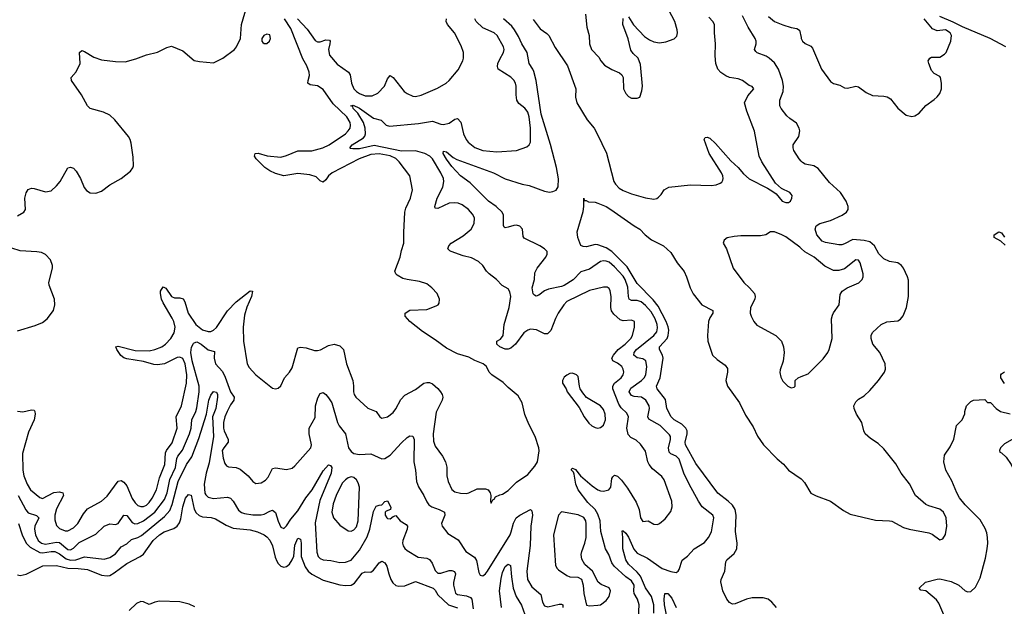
# Model space of a CAD drawing. Header units: inches. Extents: x 1682530 to 1839546, y 640742 to 791647.
# Tile 36 of 256: x 1704427 to 1711449, y 663400 to 667583. Entities that reach past the tile are written whole.
import ezdxf

# ---------------------------------------------------------------- set-up
doc = ezdxf.new("R2010")
doc.units = ezdxf.units.IN
doc.header["$MEASUREMENT"] = 0
doc.layers.add('B7606', color=7, linetype='Continuous')
doc.layers.add('B7616', color=7, linetype='Continuous')

msp = doc.modelspace()

# ---------------------------------------------------------------- linework, layer by layer
at = {"layer": 'B7606', "color": 5}
for points, elevation in [([(1708770, 667602.8), (1708805.7, 667545.7), (1708883.5, 667463.5), (1708918.7, 667438.7), (1708950, 667424.8), (1708990, 667419.4), (1709034.2, 667425.8), (1709094.1, 667445.9), (1709113.6, 667466.4), (1709118.3, 667490), (1709116, 667510), (1709098.7, 667570), (1709016.8, 667730)], 460), ([(1704410, 666184.4), (1704455.3, 666210), (1704469.2, 666230), (1704463.6, 666310), (1704471.7, 666348.3), (1704487.3, 666372.7), (1704510, 666380.7), (1704530, 666379.1), (1704610, 666356.4), (1704650, 666363.8), (1704690, 666398.4), (1704714.7, 666430), (1704770, 666526), (1704790, 666530.8), (1704810, 666524), (1704830, 666502.8), (1704859.5, 666450), (1704886.3, 666386.3), (1704904.2, 666364.2), (1704930, 666347.7), (1704970, 666344.9), (1705010, 666360.5), (1705070, 666405.5), (1705149.4, 666450), (1705217.1, 666502.9), (1705234.3, 666525.7), (1705238, 666542), (1705236.1, 666603.9), (1705222, 666702), (1705214, 666730), (1705202, 666750), (1705104.7, 666870), (1705070, 666902.4), (1705024.9, 666924.9), (1704929.3, 666950), (1704909.7, 666969.7), (1704866.9, 667046.9), (1704796, 667150), (1704794, 667170), (1704830, 667211), (1704857.2, 667270), (1704854, 667350), (1704870, 667362.8), (1704890, 667356.3), (1704955.2, 667315.2), (1705010, 667296.5), (1705110, 667284.6), (1705178, 667282), (1705255.6, 667304.4), (1705330, 667333.4), (1705410, 667352.7), (1705475.2, 667384.8), (1705510, 667394.4), (1705590, 667361.6), (1705670, 667293.4), (1705710, 667284), (1705810, 667274.8), (1705875.3, 667310), (1705959, 667370), (1705973.2, 667390), (1706002.7, 667450), (1706009.7, 667550), (1706045.3, 667670)], 520), ([(1704410, 664791.8), (1704450, 664786.5), (1704510, 664801.8), (1704530, 664798.4), (1704535.2, 664790), (1704537.2, 664770), (1704530.2, 664730.2), (1704490, 664641.1), (1704445.6, 664490), (1704448.9, 664370), (1704456.4, 664330), (1704480.1, 664270), (1704504.3, 664230), (1704570, 664174.7), (1704590, 664167.6), (1704670, 664211.7), (1704710, 664217.1), (1704734.4, 664210), (1704739.6, 664190), (1704690, 664094.7), (1704677.1, 664050), (1704676.6, 664016.6), (1704690, 663976.4), (1704710, 663953.8), (1704750, 663938.2), (1704770, 663936.8), (1704810, 663958.4), (1704841.2, 663990), (1704881.9, 664058.1), (1704910, 664094.6), (1705009.9, 664150.1), (1705050, 664184.7), (1705130, 664292.6), (1705150, 664295.8), (1705170, 664284.7), (1705190, 664258.3), (1705230, 664169), (1705250, 664136.5), (1705270, 664118), (1705290, 664110.2), (1705310, 664112.2), (1705330, 664122), (1705350, 664140.1), (1705371.3, 664170), (1705402.3, 664230), (1705423.8, 664316.2), (1705461.5, 664410), (1705466.8, 664493.2), (1705473.3, 664510), (1705513.8, 664566.2), (1705549.3, 664670), (1705542.8, 664750), (1705581.4, 664830), (1705616.2, 664990), (1705617.9, 665050), (1705607.1, 665130), (1705590, 665165.9), (1705570, 665176.7), (1705550, 665174.2), (1705460.2, 665130), (1705410, 665121.5), (1705384.5, 665124.5), (1705310, 665146.4), (1705190, 665164.7), (1705170, 665171.3), (1705147.4, 665187.4), (1705119.3, 665230), (1705113.2, 665250), (1705130, 665254), (1705250, 665224), (1705350, 665221.9), (1705390, 665230.8), (1705441, 665250), (1705466.9, 665270), (1705503.8, 665310), (1705529.4, 665350), (1705534.6, 665390), (1705525.4, 665430), (1705514.7, 665454.7), (1705450, 665563.2), (1705438.7, 665590), (1705429.9, 665630), (1705431.8, 665648.2), (1705450, 665677.4), (1705470, 665669.1), (1705510.3, 665610), (1705530, 665599.8), (1705570, 665598.6), (1705591.8, 665591.8), (1705604, 665570), (1705627.5, 665490), (1705683.1, 665410), (1705730, 665371.3), (1705770, 665359.5), (1705790, 665360.1), (1705810, 665369.4), (1705830, 665388.7), (1705910, 665507.6), (1705970, 665572.1), (1706070, 665648.4), (1706086.4, 665646.4), (1706080.7, 665610), (1706046.1, 665533.9), (1706030, 665475.1), (1706021.5, 665390), (1706022.3, 665290), (1706048.9, 665130), (1706062.2, 665102.2), (1706110, 665050.4), (1706230, 664956), (1706250, 664951), (1706270, 664956), (1706290, 664971.3), (1706316.2, 665030), (1706350.9, 665069.1), (1706370, 665100.7), (1706410, 665242), (1706430, 665247.2), (1706470, 665243.6), (1706530, 665224.6), (1706550, 665223.7), (1706571.1, 665228.9), (1706630, 665260.4), (1706670, 665268.2), (1706710, 665257.1), (1706736.4, 665230), (1706758, 665130), (1706802.6, 665010), (1706808.1, 664971.9), (1706806.9, 664930), (1706811.5, 664910), (1706823.1, 664890), (1706910, 664812.4), (1706968.4, 664788.4), (1706996, 664750), (1707010, 664742), (1707050, 664750.6), (1707090, 664781.6), (1707110, 664808), (1707145.6, 664874.4), (1707174.5, 664905.5), (1707250, 664946.9), (1707310, 664990.3), (1707330, 664996.5), (1707350, 664995.3), (1707370, 664985.7), (1707410, 664951.8), (1707427.7, 664930), (1707439.1, 664910), (1707443.6, 664890), (1707440.2, 664870), (1707396.1, 664783.9), (1707375.9, 664630), (1707378, 664578), (1707390, 664541.6), (1707442, 664470), (1707464.6, 664430), (1707472.1, 664392.1), (1707474.3, 664330), (1707482.7, 664290), (1707510, 664231.5), (1707530, 664215.2), (1707570, 664206), (1707610, 664205), (1707630.4, 664209.6), (1707690, 664237.1), (1707750, 664237.4), (1707767.3, 664230), (1707781.6, 664210), (1707787.7, 664190), (1707784.7, 664150), (1707790, 664134), (1707800.2, 664159.8), (1707810, 664164.7), (1707820.1, 664179.9), (1707850, 664195.5), (1707870, 664200.5), (1707910, 664224.4), (1707970, 664285.3), (1708050, 664339.5), (1708101.4, 664398.6), (1708118.9, 664430), (1708131.9, 664508.1), (1708129.7, 664530.3), (1708103.1, 664610), (1708058.2, 664698.2), (1708030, 664767), (1708011.1, 664851.1), (1707980.9, 664900.9), (1707910, 664960.3), (1707875.7, 664995.7), (1707794.7, 665050), (1707775.6, 665070), (1707755.6, 665110), (1707732, 665130), (1707671.9, 665151.9), (1707630, 665176.9), (1707550, 665199.7), (1707470, 665239.7), (1707390, 665301.1), (1707299.3, 665359.3), (1707209.6, 665430), (1707175.1, 665470), (1707176, 665490), (1707208.2, 665511.8), (1707330, 665517.4), (1707398, 665542), (1707412.3, 665550), (1707418.3, 665561.7), (1707422, 665590), (1707405.2, 665630), (1707366, 665670), (1707330, 665698.4), (1707277.1, 665717.1), (1707190, 665729.7), (1707158.4, 665738.4), (1707120.1, 665760.1), (1707109.5, 665770), (1707101.6, 665790), (1707141.1, 665890), (1707150, 665938), (1707167.6, 665990), (1707165.8, 666065.8), (1707172.8, 666210), (1707181.4, 666238.6), (1707214.5, 666310), (1707228.5, 666370), (1707208.2, 666470), (1707132.1, 666570), (1707110, 666592.4), (1707070, 666612.5), (1706990, 666625.9), (1706930, 666621.7), (1706848.6, 666591.4), (1706654.4, 666490), (1706630.2, 666470), (1706610, 666441), (1706590, 666424.2), (1706570, 666433.7), (1706542.3, 666462.3), (1706496.9, 666476.9), (1706410, 666486.4), (1706310.7, 666470.7), (1706250, 666487.2), (1706210, 666505.5), (1706175.1, 666530), (1706113, 666590), (1706101.6, 666610), (1706105.2, 666630), (1706128, 666632), (1706191.5, 666611.6), (1706290, 666603.9), (1706330, 666614.2), (1706410, 666649.2), (1706510, 666647.3), (1706589.9, 666670.1), (1706635.1, 666690), (1706750.7, 666770), (1706770.6, 666790), (1706782.6, 666810), (1706786.9, 666830), (1706783.7, 666850), (1706761.1, 666890), (1706662.3, 666982.3), (1706590, 667085.6), (1706550, 667111.9), (1706499, 667119), (1706482.7, 667130), (1706483.5, 667150), (1706494, 667186), (1706491.1, 667210), (1706473.5, 667253.5), (1706445.2, 667305.2), (1706359.8, 667519.8), (1706316.1, 667590)], 480), ([(1706409.2, 667590), (1706476.4, 667516.4), (1706534.4, 667434.4), (1706550, 667425.4), (1706570, 667425), (1706610, 667438.6), (1706636.4, 667436.4), (1706641.3, 667430), (1706639.2, 667410), (1706629.4, 667370), (1706636.3, 667330), (1706690, 667265.7), (1706772.3, 667210), (1706783.2, 667190), (1706793.2, 667130), (1706810.2, 667090), (1706829.2, 667070), (1706850, 667057), (1706890, 667040.8), (1706940.4, 667039.6), (1706980, 667060), (1707028.9, 667110), (1707050, 667160.7), (1707070, 667186), (1707090, 667172.2), (1707170, 667071.8), (1707190, 667056.9), (1707230, 667038.6), (1707250, 667035.8), (1707290, 667046), (1707405.8, 667094.2), (1707467.3, 667130), (1707490.8, 667149.2), (1707553.2, 667226.8), (1707588, 667290), (1707591.1, 667310), (1707591, 667350), (1707575.8, 667395.8), (1707528.7, 667490), (1707478.4, 667550), (1707469, 667570), (1707471.5, 667590)], 480), ([(1708839.5, 663320.5), (1708845, 663410), (1708834, 663450), (1708810.4, 663490.4), (1708806.8, 663510), (1708809.3, 663550), (1708790, 663580.9), (1708750, 663610.4), (1708666.3, 663686.3), (1708650.6, 663710), (1708627.7, 663770), (1708605.2, 663810), (1708572.4, 663932.4), (1708566.2, 664010), (1708550, 664057.7), (1708530.9, 664090.9), (1708479.5, 664139.5), (1708409.9, 664230), (1708392.3, 664270), (1708382.1, 664342.1), (1708376, 664356), (1708362.4, 664370), (1708362, 664378), (1708370, 664384.4), (1708390, 664375.9), (1708427.5, 664330), (1708510, 664259.8), (1708550, 664230.9), (1708570, 664223.9), (1708590, 664221.4), (1708628.8, 664231.2), (1708643.1, 664250), (1708649.8, 664310.2), (1708657.1, 664322.9), (1708670, 664334.4), (1708690, 664326.7), (1708719, 664299), (1708762.6, 664242.6), (1708822.4, 664142.4), (1708845.8, 664090), (1708854, 664030), (1708870, 664004.9), (1708910, 664008.2), (1708950, 663985.3), (1708975.9, 663984.1), (1708990, 663990.3), (1709030, 664022.6), (1709070, 664076.3), (1709080.4, 664110), (1709077.2, 664150), (1709022.3, 664302.3), (1709006.5, 664326.5), (1708940.6, 664380.6), (1708915.8, 664410), (1708907, 664430), (1708890, 664506), (1708855.4, 664555.4), (1708823.7, 664583.7), (1708784.6, 664604.6), (1708765.6, 664625.6), (1708757.3, 664670), (1708768.9, 664750), (1708756.6, 664776.6), (1708716.1, 664816.1), (1708700.2, 664840.3), (1708658, 664950), (1708657.1, 664970), (1708667.9, 664990), (1708716.8, 665030), (1708729.9, 665050), (1708734.9, 665070), (1708731.9, 665090), (1708721.6, 665110), (1708690, 665134.5), (1708658, 665150), (1708650.9, 665170), (1708661.2, 665190), (1708694, 665230), (1708745.3, 665270), (1708786, 665310), (1708797.1, 665330), (1708812, 665390), (1708810.9, 665430.9), (1708790, 665441.3), (1708730, 665434.5), (1708710, 665443.5), (1708664.2, 665484.2), (1708647.9, 665507.9), (1708642.3, 665530), (1708646.2, 665610), (1708638.3, 665650), (1708630, 665666.6), (1708616, 665676), (1708590, 665675.4), (1708490, 665652.4), (1708330, 665572.9), (1708307.5, 665550), (1708266.2, 665490), (1708247.1, 665452.9), (1708214.1, 665365.9), (1708190, 665342.4), (1708170, 665343), (1708112.1, 665372.1), (1708070, 665375.7), (1708050, 665369.8), (1708021.2, 665350), (1707963.6, 665270), (1707930, 665240.4), (1707910, 665233.3), (1707890, 665233.1), (1707851.6, 665250), (1707829.6, 665270), (1707829.2, 665290), (1707855.4, 665304.6), (1707874.9, 665330), (1707881.8, 665410), (1707917.5, 665530), (1707929.7, 665610), (1707923.5, 665643.5), (1707910, 665662.9), (1707868.6, 665688.6), (1707827, 665730), (1707776.2, 665770), (1707756.2, 665790), (1707729.3, 665830), (1707698, 665858), (1707650, 665884.7), (1707590, 665898.4), (1707505.2, 665930), (1707494.6, 665934.6), (1707480.5, 665950), (1707487.3, 665970), (1707505.1, 665990), (1707590, 666041.1), (1707645.8, 666090), (1707668.8, 666130), (1707669.8, 666170), (1707657.4, 666197.4), (1707628.3, 666230), (1707582.5, 666262.5), (1707554.3, 666274.3), (1707530, 666277.9), (1707490, 666274), (1707410, 666236), (1707390, 666239.3), (1707386.6, 666250), (1707403.4, 666310), (1707443.5, 666390), (1707452.4, 666430), (1707448.8, 666450), (1707430.7, 666490), (1707371.6, 666590), (1707351.1, 666610), (1707315.9, 666630), (1707250, 666648.4), (1707150, 666645), (1706955.1, 666684.9), (1706850, 666662.1), (1706802.4, 666662.4), (1706785.4, 666665.4), (1706782, 666670), (1706798.7, 666690), (1706878.2, 666741.8), (1706887.4, 666752.6), (1706892.9, 666770), (1706890.9, 666810), (1706879.4, 666850), (1706837.4, 666917.4), (1706805.8, 666950), (1706803.5, 666963.5), (1706788.5, 666970), (1706806, 666974), (1706850, 666951.4), (1706950, 666880.9), (1707005.8, 666865.8), (1707041.6, 666830), (1707064.1, 666824.1), (1707270, 666843.5), (1707370, 666860.7), (1707430, 666837.2), (1707450, 666835.2), (1707490, 666846.5), (1707530, 666874), (1707550, 666878.3), (1707573.1, 666853.1), (1707591.8, 666770), (1707610.2, 666730), (1707625.4, 666710), (1707672.3, 666672.3), (1707730, 666650.9), (1707830, 666640.9), (1707970, 666650.2), (1708044, 666676), (1708059.5, 666690), (1708069.8, 666710.3), (1708069.9, 666810.1), (1708060.2, 666890), (1708050, 666923.5), (1708040, 666940), (1708030, 666952.8), (1707986.6, 666986.6), (1707973.2, 667010), (1707967.5, 667047.5), (1707967.9, 667110), (1707962.5, 667130), (1707951.2, 667151.2), (1707930, 667174.2), (1707839.1, 667230), (1707834.5, 667250), (1707838, 667270), (1707850, 667302), (1707877.6, 667350), (1707882.4, 667370), (1707878, 667390), (1707831, 667470), (1707811.3, 667490), (1707730, 667524.1), (1707681.7, 667570), (1707672.3, 667590)], 460), ([(1708949.9, 663350), (1708949.9, 663410), (1708933.4, 663470), (1708891.3, 663531.3), (1708853.4, 663613.4), (1708830, 663643.2), (1708770, 663701.1), (1708749.1, 663730), (1708729, 663810), (1708728.8, 663890), (1708723, 663937), (1708730, 663938.4), (1708750, 663921.7), (1708770, 663892.6), (1708806, 663806), (1708830, 663779.5), (1708903.5, 663743.5), (1709010, 663668.4), (1709070, 663647.1), (1709110, 663641.3), (1709123.7, 663650), (1709130, 663661), (1709151.6, 663728.4), (1709190, 663758), (1709237, 663810), (1709310, 663853.7), (1709340.5, 663890), (1709360.4, 663930), (1709377.7, 664030), (1709369.7, 664050), (1709293.5, 664110), (1709268.7, 664148.7), (1709200.7, 664270), (1709162.5, 664350), (1709129.8, 664450), (1709110, 664469.8), (1709070, 664487.6), (1709059.8, 664499.8), (1709053.5, 664530), (1709068.4, 664590), (1709069, 664610), (1709062.4, 664622.4), (1708993.8, 664690), (1708914, 664734), (1708907.5, 664750), (1708918.8, 664810), (1708916, 664830), (1708892.8, 664870), (1708862.4, 664890), (1708810, 664895.2), (1708790, 664902.4), (1708773.9, 664930), (1708784.4, 664955.6), (1708861.8, 665010), (1708881, 665030), (1708891.9, 665050), (1708900.2, 665110), (1708892.4, 665150), (1708870, 665163.7), (1708830, 665172.4), (1708807.4, 665190), (1708809.9, 665210), (1708826.1, 665230), (1708949.1, 665330), (1708970, 665356.5), (1708975.5, 665384.5), (1708972.4, 665410), (1708959, 665450), (1708930, 665499), (1708890, 665544.7), (1708860.2, 665570), (1708830, 665581), (1708790, 665580.8), (1708774.2, 665590), (1708768.9, 665608.9), (1708764.6, 665675.4), (1708744.7, 665730), (1708730, 665753.1), (1708670, 665819.6), (1708630, 665853.2), (1708610, 665861.4), (1708590, 665863.6), (1708570, 665858.5), (1708490, 665805), (1708430, 665786.1), (1708373.2, 665726.8), (1708310, 665688.2), (1708290, 665680.5), (1708197.5, 665662.5), (1708170.1, 665649.9), (1708130, 665617.6), (1708110, 665612.2), (1708097.8, 665617.8), (1708088.6, 665628.6), (1708082.1, 665670), (1708097.4, 665730), (1708102, 665778), (1708116.9, 665810), (1708178.9, 665890), (1708189.6, 665910), (1708189.6, 665930), (1708169.5, 665950), (1708137, 665970), (1708024, 666024), (1708017.7, 666037.7), (1708012.4, 666090), (1707994, 666110), (1707970, 666117.4), (1707950, 666115.9), (1707910, 666102.5), (1707890, 666099.7), (1707883, 666103), (1707876.2, 666116.2), (1707877.2, 666190), (1707868.4, 666210), (1707824.8, 666250), (1707769.9, 666289.9), (1707638.8, 666418.8), (1707570, 666469.8), (1707510, 666536.4), (1707470, 666588.9), (1707447, 666630), (1707450, 666646), (1707470, 666641.7), (1707519.5, 666599.5), (1707545.6, 666585.6), (1707804.9, 666490), (1707890, 666448.6), (1708009.7, 666410.3), (1708059.8, 666399.8), (1708170, 666360.7), (1708205.7, 666354.3), (1708230, 666356.9), (1708252.4, 666367.6), (1708267.9, 666392.1), (1708270, 666448.7), (1708254.8, 666530), (1708212.3, 666692.3), (1708146.4, 666910), (1708110, 667149.2), (1708093.5, 667213.5), (1708087.3, 667230), (1708060.3, 667270), (1708047, 667350), (1708009.1, 667410), (1707984.5, 667464.5), (1707956.5, 667510), (1707937.3, 667537.3), (1707878.4, 667590)], 440), ([(1708090, 667583.6), (1708138.4, 667518.4), (1708185.8, 667485.8), (1708200.8, 667470), (1708245, 667385), (1708334.8, 667254.8), (1708392.2, 667090), (1708390.2, 667030), (1708400.2, 666990), (1708474.3, 666870), (1708524.9, 666810), (1708545.8, 666770), (1708611.7, 666631.7), (1708663.7, 666430), (1708675.3, 666410), (1708702.2, 666382.2), (1708730, 666365.3), (1708790, 666341.3), (1708890, 666313.4), (1708950, 666303.1), (1708970, 666308.5), (1708982.4, 666317.6), (1709002.4, 666337.6), (1709024.4, 666370), (1709057.2, 666390), (1709210, 666406.5), (1709358.7, 666401.3), (1709393.5, 666406.5), (1709422.9, 666417.1), (1709434.9, 666425.1), (1709441.7, 666438.3), (1709445.1, 666450), (1709441, 666470), (1709431.5, 666491.5), (1709343.5, 666630), (1709309.4, 666730), (1709316.4, 666743.6), (1709330, 666746), (1709350, 666737.3), (1709390, 666700.5), (1709497.6, 666577.6), (1709551.4, 666530), (1709590, 666483.1), (1709628.6, 666448.6), (1709760.9, 666380.9), (1709797.5, 666357.5), (1709821.4, 666341.4), (1709864, 666290), (1709890, 666279.3), (1709910, 666279.1), (1709925.2, 666290), (1709934.5, 666310), (1709935.1, 666330), (1709930, 666339), (1709919, 666350), (1709860.1, 666380.1), (1709817, 666417), (1709719.7, 666570), (1709700.4, 666610), (1709668.3, 666788.3), (1709614, 666930), (1709597.2, 666990), (1709620.2, 667039.8), (1709662, 667090), (1709650, 667108), (1709630, 667113.2), (1709581.2, 667150), (1709550, 667160.5), (1709490, 667171.1), (1709462.2, 667182.2), (1709426.7, 667206.7), (1709405.6, 667230), (1709391.5, 667270), (1709386.5, 667326.5), (1709389.6, 667410), (1709382, 667490), (1709382, 667550), (1709371.2, 667570), (1709341.4, 667601.4)], 440), ([(1708462.2, 667622.2), (1708472.2, 667530), (1708488.2, 667470), (1708490.6, 667410), (1708504.9, 667370), (1708556.4, 667316.4), (1708570.8, 667290), (1708598.8, 667258.8), (1708650, 667227.3), (1708704.5, 667204.5), (1708721, 667190), (1708730.8, 667170), (1708734, 667090), (1708750, 667056), (1708770, 667036), (1708790, 667024.7), (1708830, 667024.7), (1708849, 667031), (1708863.6, 667076.4), (1708867.8, 667110), (1708855.4, 667264.6), (1708837.7, 667310), (1708801.2, 667341.2), (1708786.2, 667366.2), (1708766, 667446), (1708728.2, 667548.2), (1708730, 667592)], 460), ([(1710000, 666574.4), (1709985.3, 666590), (1709948.9, 666650), (1709943.1, 666670), (1709943.5, 666690), (1709983.1, 666750), (1709989.7, 666790), (1709986.9, 666810), (1709966.5, 666846.5), (1709918.6, 666878.6), (1709898, 666898), (1709856.8, 666950), (1709848.4, 666968.4), (1709849.1, 667010), (1709871.3, 667070), (1709874.4, 667110), (1709866.6, 667150), (1709838, 667230), (1709810, 667276.5), (1709772.9, 667310), (1709750, 667323.4), (1709686.9, 667346.9), (1709676.4, 667356.4), (1709668.7, 667370), (1709679.5, 667410), (1709680.2, 667430), (1709673.4, 667450), (1709622.8, 667530), (1709583, 667610)], 420), ([(1709766.9, 667606.9), (1709810, 667570.8), (1709870, 667546.6), (1709930, 667528.4), (1709970, 667521.5), (1709989.2, 667509.2), (1710000, 667456.2)], 420), ([(1709824.3, 663390), (1709790, 663429.8), (1709764.2, 663450), (1709730, 663461), (1709650, 663460.2), (1709610, 663451.5), (1709530, 663416), (1709510, 663415.4), (1709490, 663426.3), (1709470, 663451.6), (1709442.2, 663510), (1709426.9, 663573.1), (1709429.8, 663590), (1709455.3, 663650), (1709464, 663716), (1709471.1, 663730), (1709523.1, 663776.9), (1709542.4, 663810), (1709545, 663850), (1709532.6, 663932.6), (1709537, 664050), (1709529.3, 664090), (1709510, 664120.6), (1709480.9, 664150), (1709406.9, 664206.9), (1709250, 664417.3), (1709174.8, 664550), (1709173.4, 664570), (1709188.2, 664630), (1709186.7, 664650), (1709178.3, 664670), (1709150, 664699.2), (1709093.6, 664730), (1709073, 664750), (1709043.2, 664810), (1709033.5, 664873.5), (1708974.5, 664950), (1708968, 664970), (1708995.5, 665030), (1709016.3, 665170), (1709011.8, 665191.8), (1708990.6, 665230), (1708990.7, 665250), (1709043.9, 665310), (1709052, 665330), (1709055.6, 665370), (1709052.3, 665392.3), (1709038, 665430), (1708979.5, 665539.5), (1708945.5, 665585.5), (1708830, 665702.8), (1708759.5, 665819.5), (1708650, 665929.4), (1708610, 665956.3), (1708550, 665977.6), (1708530, 665979.7), (1708470, 665964), (1708445.9, 665965.9), (1708430, 665973.2), (1708408.2, 666030), (1708402.4, 666070), (1708444.8, 666215.3), (1708449.7, 666250), (1708449.4, 666310.6), (1708452.7, 666292.7), (1708467.3, 666292.7), (1708483.6, 666283.6), (1708530, 666280.9), (1708550, 666274.9), (1708610, 666250.2), (1708643.8, 666230), (1708810, 666112.7), (1708850, 666090.4), (1708888.2, 666050), (1708934.1, 666014.1), (1709018.9, 665970), (1709070, 665922), (1709116.1, 665850), (1709166.3, 665786.3), (1709182.9, 665750), (1709207.6, 665670), (1709230, 665628.7), (1709292, 665550), (1709370.3, 665510), (1709371.3, 665490), (1709350, 665458), (1709339.4, 665430), (1709332, 665330), (1709335.4, 665290), (1709367.6, 665190), (1709400.3, 665160.3), (1709458.3, 665118.3), (1709474.5, 665094.5), (1709476, 665070), (1709462.6, 665010), (1709474.6, 664970), (1709559.6, 664850), (1709602.7, 664762.7), (1709658.5, 664678.5), (1709690, 664614), (1709732.7, 664550), (1709830, 664450.3), (1709873.7, 664413.7), (1709910.3, 664370), (1710000, 664308.4)], 420), ([(1710000, 665952.2), (1709990, 665961.5), (1709890, 666034.2), (1709862, 666050), (1709810, 666069.6), (1709781, 666070), (1709747.3, 666050), (1709710, 666040.7), (1709570, 666040.7), (1709522.6, 666037.4), (1709473, 666027), (1709450.5, 666010), (1709444.9, 665990), (1709466.7, 665950), (1709514.9, 665810), (1709590.4, 665710), (1709631.4, 665671.4), (1709666.4, 665630), (1709672.2, 665610), (1709670.4, 665590), (1709638.8, 665530), (1709637.3, 665490), (1709643, 665470), (1709663, 665430), (1709684.8, 665404.8), (1709819.1, 665330), (1709859.3, 665290), (1709875.3, 665250), (1709880.3, 665210), (1709872, 665148), (1709850, 665086), (1709847.9, 665067.9), (1709854.4, 665034.4), (1709870, 665004.7), (1709904.7, 664970), (1709930, 664958), (1709950, 664962), (1709958, 664970), (1709958, 665010), (1709978, 665030), (1710000, 665038.6)], 440), ([(1704410, 665364), (1704537.1, 665402.9), (1704590, 665424.4), (1704622, 665450), (1704667.6, 665510), (1704678, 665550), (1704675.1, 665590), (1704637.6, 665690), (1704635.1, 665710), (1704659.7, 665810), (1704659.7, 665830), (1704646.6, 665870), (1704610, 665908.2), (1704581.8, 665921.8), (1704550, 665927.6), (1704430, 665933.7), (1704370, 665953)], 520), ([(1704415.8, 664190), (1704470, 664087.2), (1704487, 664067), (1704547.1, 664047.1), (1704563.2, 664030), (1704535.8, 663970), (1704532, 663950), (1704539.2, 663910), (1704558.8, 663870), (1704582, 663850), (1704610, 663842.8), (1704690, 663856.6), (1704710, 663854.1), (1704770, 663805), (1704790, 663802.5), (1704810, 663814.4), (1704850, 663855.1), (1704970, 663914.2), (1705030, 663971.8), (1705070, 663987.5), (1705110, 663982), (1705130, 663989), (1705170, 664050.2), (1705190, 664046), (1705230, 663996.6), (1705248.8, 663988.8), (1705270, 663990.6), (1705310, 664008.2), (1705390, 664070.1), (1705458.9, 664161.1), (1705479.3, 664210), (1705496.7, 664303.3), (1705538.3, 664390), (1705547.1, 664452.9), (1705554.1, 664470), (1705587.7, 664512.3), (1705637.8, 664630), (1705649.9, 664670), (1705653.6, 664730), (1705683.2, 664790), (1705690, 664814.9), (1705706.7, 664930), (1705707.3, 664970), (1705656.2, 665150), (1705648, 665210), (1705653, 665247), (1705666.2, 665273.8), (1705670, 665279.7), (1705690, 665285), (1705720.6, 665270), (1705770, 665228.1), (1705817.1, 665217.1), (1705814.1, 665170), (1705822.5, 665130), (1705873.4, 665073.4), (1705893, 665033), (1705929.7, 664929.7), (1705956.9, 664890), (1705953.7, 664870), (1705930, 664837.1), (1705905.3, 664790), (1705889.6, 664750), (1705881, 664710), (1705879.8, 664670), (1705884.7, 664650), (1705914, 664590), (1705914.2, 664570), (1705881.9, 664530), (1705871.7, 664510), (1705877.1, 664457.1), (1705890, 664417.1), (1705901.8, 664401.8), (1705915.1, 664395.1), (1705970, 664389.1), (1705998.6, 664378.6), (1706055.3, 664330), (1706090, 664290.4), (1706110, 664274.4), (1706150, 664280.3), (1706180.3, 664299.7), (1706198.3, 664321.7), (1706230, 664381.6), (1706250, 664387), (1706330, 664375.3), (1706370, 664385.7), (1706390, 664400.3), (1706502.4, 664530), (1706508, 664550), (1706490.9, 664630), (1706491, 664670), (1706533.3, 664746.7), (1706536.8, 664830), (1706552.5, 664887.5), (1706570, 664918), (1706590, 664924.4), (1706610, 664910.4), (1706630, 664887.2), (1706654, 664850), (1706692.5, 664710), (1706705.5, 664685.5), (1706750.2, 664630), (1706772, 664530), (1706790, 664504.4), (1706810, 664488.4), (1706850, 664481.3), (1706930, 664486.3), (1707010, 664451.6), (1707030, 664453.8), (1707070, 664476.5), (1707150, 664565.8), (1707190, 664603.6), (1707210, 664615.3), (1707230, 664613.4), (1707239, 664590), (1707237.6, 664430), (1707250.2, 664370), (1707255.9, 664290), (1707270, 664252.7), (1707310.3, 664190), (1707330, 664144.9), (1707344.3, 664124.3), (1707365.5, 664110), (1707419.1, 664090), (1707456.4, 664070), (1707458, 664050), (1707434.4, 663990), (1707439.1, 663970), (1707479.9, 663919.9), (1707553.2, 663873.3), (1707608.9, 663790), (1707671.1, 663750), (1707685.5, 663725.5), (1707701.7, 663641.7), (1707710, 663621.6), (1707730, 663617.6), (1707750, 663630.4), (1707763.5, 663650), (1707924, 663910), (1707933.1, 663930), (1707947.6, 663992.4), (1707968.1, 664030), (1707994.3, 664050), (1708070, 664090.2), (1708080.3, 664080.3), (1708084.2, 664050), (1708071.4, 663970), (1708066.6, 663833.4), (1708044.3, 663650), (1708049.4, 663590), (1708079.4, 663539.4), (1708144.5, 663484.5), (1708156.6, 663430), (1708170, 663403.2), (1708194.6, 663394.6), (1708273.9, 663413.9), (1708290, 663415.7), (1708301.7, 663410), (1708300.9, 663390)], 460), ([(1704418.5, 663990), (1704443.9, 663910), (1704473.1, 663850), (1704502.2, 663822.2), (1704570, 663782.9), (1704590, 663780.1), (1704650, 663790.9), (1704678, 663790), (1704710, 663774.7), (1704758.3, 663738.3), (1704790, 663727.5), (1704827.9, 663732.1), (1704890, 663752.6), (1705030, 663735.9), (1705070, 663748), (1705110, 663774), (1705150, 663823.2), (1705190, 663845.2), (1705223.2, 663876.8), (1705270, 663891), (1705295.4, 663904.6), (1705459.5, 664040.5), (1705497.5, 664082.5), (1705515.3, 664124.7), (1705557.5, 664290), (1705617.2, 664410), (1705653.5, 664466.5), (1705704.3, 664595.7), (1705759, 664770), (1705774.5, 664870), (1705790, 664906.4), (1705810, 664932.2), (1705830, 664927.3), (1705836.5, 664910), (1705836.9, 664890), (1705826.4, 664810), (1705801.6, 664750), (1705809.1, 664610), (1705777.6, 664422.4), (1705757.5, 664350), (1705743.4, 664270), (1705747.3, 664207.3), (1705753.5, 664193.5), (1705770, 664176.9), (1705809.4, 664169.4), (1705910, 664177.2), (1705930, 664170.3), (1705950, 664148.9), (1705986.2, 664086.2), (1706009.2, 664069.2), (1706030, 664062.6), (1706090, 664052.7), (1706150, 664052.6), (1706170, 664056), (1706210, 664078.4), (1706230, 664084.2), (1706250, 664068.7), (1706270, 664006), (1706290, 663964.4), (1706310, 663953.7), (1706330, 663973.4), (1706359.9, 664020.1), (1706410, 664079.7), (1706466.9, 664173.1), (1706513.3, 664230), (1706590, 664364.7), (1706630, 664408.4), (1706644.1, 664404.1), (1706652, 664390), (1706647.6, 664350), (1706566.3, 664153.7), (1706535.1, 663995.1), (1706545.7, 663785.7), (1706554.4, 663754.4), (1706570, 663740.2), (1706590, 663732), (1706646.2, 663726.2), (1706710, 663712.9), (1706750, 663714.2), (1706790, 663729.1), (1706850, 663799.1), (1706905, 663895), (1706923.3, 663950), (1706950, 664076.4), (1706961, 664099), (1706970, 664113.4), (1706990, 664122), (1707010, 664124), (1707030, 664146.8), (1707050, 664150.7), (1707073.8, 664106.2), (1707070.4, 664089.6), (1707041.4, 664078.6), (1707033.4, 664070), (1707032.4, 664050), (1707045.7, 664030), (1707050, 664025.3), (1707070, 664023.1), (1707090, 664039.1), (1707110, 664048), (1707140.3, 664010), (1707182.6, 663982.6), (1707193.4, 663970), (1707190.2, 663950), (1707160.2, 663870), (1707157.4, 663850), (1707162, 663830), (1707172.7, 663812.7), (1707190, 663797.6), (1707269.4, 663749.4), (1707330, 663742), (1707350, 663733.4), (1707367.4, 663707.4), (1707390, 663654.9), (1707410, 663636.5), (1707430, 663636.1), (1707490, 663654.4), (1707510, 663655.2), (1707527.5, 663647.5), (1707535.9, 663630), (1707520.7, 663570), (1707520.8, 663550), (1707534.2, 663494.2), (1707550, 663484), (1707613.8, 663473.8), (1707642.3, 663462.3), (1707652.6, 663450), (1707661.3, 663381.3)], 440), ([(1704410, 663623), (1704430, 663619.3), (1704471.9, 663628.1), (1704591.4, 663688.6), (1704688.3, 663691.7), (1704770, 663670.9), (1704844.7, 663670), (1704910, 663662), (1705010, 663620.9), (1705050, 663616.4), (1705070, 663620.4), (1705101.4, 663638.6), (1705190, 663705.7), (1705285.8, 663754.2), (1705309.3, 663770.7), (1705379.4, 663870), (1705424.1, 663910), (1705456.9, 663930), (1705525.2, 663954.8), (1705549.9, 663970.1), (1705565.4, 663994.6), (1705575.7, 664024.3), (1705590.7, 664110), (1705609, 664170), (1705630, 664196), (1705650, 664192.4), (1705671.8, 664091.8), (1705686.1, 664066.1), (1705707, 664047), (1705730, 664037.6), (1705791.9, 664031.9), (1705823.6, 664023.6), (1705898.6, 663978.6), (1705950, 663955.9), (1706070, 663945.6), (1706123.1, 663930), (1706170, 663910.2), (1706190, 663895.2), (1706210, 663871.3), (1706230, 663831.6), (1706249.6, 663750), (1706260.9, 663720.9), (1706270, 663704.7), (1706290, 663684.8), (1706310, 663679.8), (1706330, 663684.2), (1706350, 663701.2), (1706369.8, 663730), (1706382.8, 663757.2), (1706390, 663834.4), (1706410, 663884.9), (1706430, 663877.3), (1706434.2, 663850), (1706433.6, 663753.6), (1706461.7, 663681.7), (1706484.1, 663650), (1706509.3, 663629.3), (1706590, 663584.8), (1706710, 663551.6), (1706750, 663546.8), (1706790, 663551), (1706815, 663565), (1706870, 663635.9), (1706890, 663646), (1706930, 663643.2), (1706950, 663656.2), (1706990, 663710.2), (1707010, 663720.3), (1707032.1, 663710), (1707045, 663685), (1707058.8, 663630), (1707074.5, 663590), (1707087.4, 663567.4), (1707108.3, 663548.3), (1707130, 663542.8), (1707173.7, 663546.3), (1707250, 663576.2), (1707375.5, 663530), (1707390, 663515.5), (1707410, 663482.2), (1707485.2, 663410), (1707548.3, 663388.3)], 420), ([(1707862.1, 663390), (1707848.4, 663510), (1707861.2, 663598.8), (1707870, 663639.5), (1707890, 663683.6), (1707910, 663700.9), (1707928.2, 663690), (1707933.7, 663610), (1707947.1, 663530), (1707968.3, 663468.3), (1708006.6, 663406.6), (1708030, 663341.7)], 440), ([(1705676.3, 663396.3), (1705635.4, 663415.4), (1705570, 663431), (1705424.2, 663435.8), (1705391, 663429), (1705350, 663413.5), (1705310.8, 663430.8), (1705290, 663433.2), (1705260.4, 663419.6), (1705206.5, 663370)], 420), ([(1709061.6, 663230), (1709024.8, 663410), (1709024.4, 663450), (1709028.2, 663491.8), (1709050, 663491.4), (1709077, 663457), (1709110, 663390.3)], 420)]:
    msp.add_lwpolyline(points, dxfattribs=dict(at, elevation=elevation))
for points, elevation in [([(1706190, 667479.6), (1706167.3, 667470), (1706153.4, 667450), (1706153.4, 667430), (1706161.1, 667421.1), (1706170, 667413.4), (1706190, 667412.7), (1706209.5, 667430), (1706215.1, 667450), (1706210, 667474.5)], 520), ([(1708370, 665062), (1708350, 665059), (1708330, 665049), (1708310, 665033.2), (1708297.3, 665010), (1708299.1, 664990), (1708324.9, 664950), (1708330.8, 664930), (1708417.7, 664817.8), (1708452.3, 664750), (1708485.6, 664705.6), (1708506.3, 664686.3), (1708530, 664675), (1708550, 664670.2), (1708570, 664674.6), (1708590, 664690.4), (1708605.6, 664730), (1708602.8, 664770), (1708590, 664802.9), (1708569.5, 664830), (1708469.6, 664889.6), (1708442.5, 664922.5), (1708425.2, 664950), (1708419, 664970), (1708410, 665038), (1708398, 665050)], 480), ([(1706790, 664322.6), (1706770, 664316), (1706750, 664302), (1706730, 664280.9), (1706711.8, 664250), (1706683.6, 664190), (1706663.2, 664130), (1706654, 664070), (1706664.7, 664030), (1706710, 663977.8), (1706770, 663938), (1706790, 663935.6), (1706810, 663944), (1706830, 663967), (1706840.2, 664010), (1706849.8, 664249.8), (1706841.3, 664281.3), (1706830, 664301.6), (1706810, 664318.7)], 460), ([(1708290, 664073.2), (1708270, 664048.7), (1708234.9, 663910), (1708248.5, 663690), (1708259.3, 663670), (1708270, 663660.4), (1708330, 663618.4), (1708350.3, 663610.3), (1708408, 663608), (1708432.5, 663592.5), (1708446, 663550), (1708450.3, 663490), (1708468.6, 663408.6), (1708490, 663402), (1708550, 663407.7), (1708570, 663410.7), (1708610, 663440.7), (1708631.1, 663468.9), (1708639.6, 663510), (1708630, 663532.3), (1708573.9, 663553.9), (1708552.1, 663572.1), (1708511.5, 663650), (1708457.4, 663697.4), (1708436.8, 663736.8), (1708432.4, 663770), (1708435.4, 663790), (1708458, 663850), (1708467.5, 663890), (1708468, 663988), (1708464.2, 664010), (1708450, 664032), (1708410, 664052.1)], 480)]:
    msp.add_lwpolyline(points, close=True, dxfattribs=dict(at, elevation=elevation))
at = {"layer": 'B7616', "color": 5}
for points, elevation in [([(1710000, 667456.2), (1710001.3, 667450), (1710010, 667430.3), (1710030, 667413.8), (1710070, 667393.7), (1710080.7, 667380.7), (1710145.5, 667230), (1710210, 667143.1), (1710230, 667128.5), (1710275.8, 667115.8), (1710310, 667096.3), (1710330, 667094.9), (1710390, 667108.5), (1710410, 667104.9), (1710465.1, 667065.1), (1710510, 667042), (1710590, 667038.7), (1710612.9, 667032.9), (1710637.7, 667017.8), (1710690, 666953.4), (1710750, 666901.6), (1710790, 666893.4), (1710810, 666898), (1710842.8, 666917.2), (1710890, 666970.7), (1710950, 667013.4), (1710970, 667033.4), (1710990, 667058), (1711000.9, 667090), (1711002, 667130), (1710995.1, 667170), (1710990, 667178.7), (1710950, 667200.5), (1710930, 667220.9), (1710911.6, 667270), (1710907.3, 667290), (1710910, 667298), (1710919, 667310), (1710930, 667314.9), (1710990, 667314.9), (1711023.3, 667336.7), (1711033.6, 667350), (1711067.1, 667430), (1711072.7, 667470), (1711063.4, 667490), (1711030, 667509.9), (1710970, 667504.6), (1710937, 667517), (1710877.2, 667590)], 420), ([(1711459.3, 667390), (1711349.5, 667450), (1711150, 667531.5), (1711085.1, 667565.1), (1710990, 667605.9)], 380), ([(1710000, 664308.4), (1710005, 664305), (1710023.5, 664283.5), (1710070, 664206.7), (1710106.9, 664186.9), (1710210, 664150.3), (1710302, 664082), (1710350, 664056.5), (1710530, 664013.8), (1710630, 664010.3), (1710646.1, 664006.1), (1710730, 663961.5), (1710770, 663949.1), (1710910, 663924.2), (1710933.6, 663913.6), (1710990, 663873.4), (1711010, 663880.5), (1711030, 663910.8), (1711038.9, 663970), (1711033.6, 664030), (1711014.6, 664070), (1710990, 664091.6), (1710910, 664115.8), (1710890, 664126.6), (1710816.8, 664190), (1710772.8, 664272.8), (1710713, 664350), (1710676.4, 664416.4), (1710590, 664523.5), (1710550, 664561.7), (1710495.9, 664595.9), (1710456.4, 664630), (1710446.2, 664650), (1710433.1, 664710), (1710395.1, 664770), (1710378.9, 664810), (1710376.3, 664830), (1710390, 664858), (1710410, 664877.1), (1710450, 664900.7), (1710490, 664938.8), (1710552.8, 665010), (1710594.3, 665070), (1710602, 665090), (1710599.7, 665130), (1710561.5, 665210), (1710511.2, 665270), (1710499.6, 665310), (1710499.6, 665330), (1710510, 665353), (1710570, 665410.4), (1710611.1, 665428.9), (1710690, 665434.9), (1710710, 665446.7), (1710729, 665471), (1710752.4, 665530), (1710765.5, 665610), (1710765.3, 665725.3), (1710759.2, 665750), (1710730.8, 665810), (1710716, 665830), (1710690, 665848.7), (1710630, 665858.3), (1710590, 665876.8), (1710553.8, 665913.8), (1710524.3, 665970), (1710490, 665999.9), (1710450, 666009.4), (1710370, 666015.3), (1710310, 665985.4), (1710290, 665978.7), (1710270, 665978.7), (1710173.9, 665993.9), (1710150, 666002.7), (1710111.6, 666050), (1710100.9, 666090), (1710107.7, 666112.3), (1710134, 666130), (1710210, 666150.2), (1710291.8, 666190), (1710322.9, 666210), (1710335.6, 666230), (1710335.6, 666250), (1710320.5, 666290), (1710280.5, 666350), (1710202.1, 666422.1), (1710122.6, 666522.6), (1710090, 666542.2), (1710030, 666553.5), (1710010, 666563.8), (1710000, 666574.4)], 420), ([(1711454.6, 665974.6), (1711424, 666004), (1711378, 666030), (1711378, 666050), (1711411.3, 666071.3), (1711430, 666062), (1711450, 666031.3)], 380), ([(1710000, 665038.6), (1710050, 665058), (1710156.3, 665163.7), (1710189.7, 665210.3), (1710199.6, 665230), (1710222, 665310), (1710217.8, 665450), (1710223, 665477), (1710230, 665493), (1710271, 665549), (1710277.4, 665622.6), (1710292.3, 665647.7), (1710328.6, 665671.4), (1710412.4, 665707.6), (1710435.6, 665730), (1710442, 665750), (1710442.3, 665770), (1710420.4, 665850), (1710410, 665867.3), (1710390, 665869.7), (1710310, 665807.2), (1710270, 665793.5), (1710230, 665795.6), (1710170, 665825.1), (1710093.1, 665890), (1710027.1, 665927.1), (1710000, 665952.2)], 440), ([(1711450, 664988.7), (1711425.2, 665030), (1711425.2, 665050), (1711430, 665058), (1711450, 665070.8)], 380), ([(1711055.1, 663250), (1710982.5, 663422.5), (1710965.4, 663445.4), (1710890, 663509.7), (1710854.8, 663514.8), (1710840.9, 663530), (1710887.9, 663572.1), (1710970, 663594), (1710990, 663595.1), (1711070, 663577), (1711125.2, 663550), (1711170, 663510.2), (1711190, 663502), (1711210, 663504.9), (1711243.8, 663536.2), (1711276.4, 663603.6), (1711316.1, 663743.9), (1711327.9, 663810), (1711331.7, 663850), (1711329.1, 663889.1), (1711324.2, 663924.2), (1711313.5, 663953.5), (1711276.4, 664016.4), (1711170, 664122.7), (1711130, 664174.3), (1711110, 664208.3), (1711074.6, 664294.6), (1711032.3, 664370), (1711017.2, 664430), (1711023.2, 664476.8), (1711063.1, 664536.9), (1711089.1, 664590.9), (1711108.7, 664690), (1711148.7, 664730), (1711168.7, 664771.3), (1711168.7, 664788.7), (1711179, 664830), (1711210, 664861), (1711230, 664870.8), (1711310, 664874), (1711330, 664854), (1711350, 664854), (1711392, 664810), (1711422, 664790), (1711490, 664772)], 380)]:
    msp.add_lwpolyline(points, dxfattribs=dict(at, elevation=elevation))
at = {"layer": 'B7616', "color": 5, "elevation": 380}
msp.add_lwpolyline([(1711530, 664593.6), (1711504.7, 664590), (1711450, 664558), (1711422, 664530), (1711414, 664510), (1711418, 664498), (1711430, 664494), (1711463.6, 664463.6), (1711498, 664410), (1711530, 664342), (1711538.6, 664361.4), (1711550, 664371), (1711575.5, 664444.5), (1711627, 664550), (1711629.4, 664570), (1711610, 664591.5)], close=True, dxfattribs=at)

doc.saveas('drawing.dxf')
